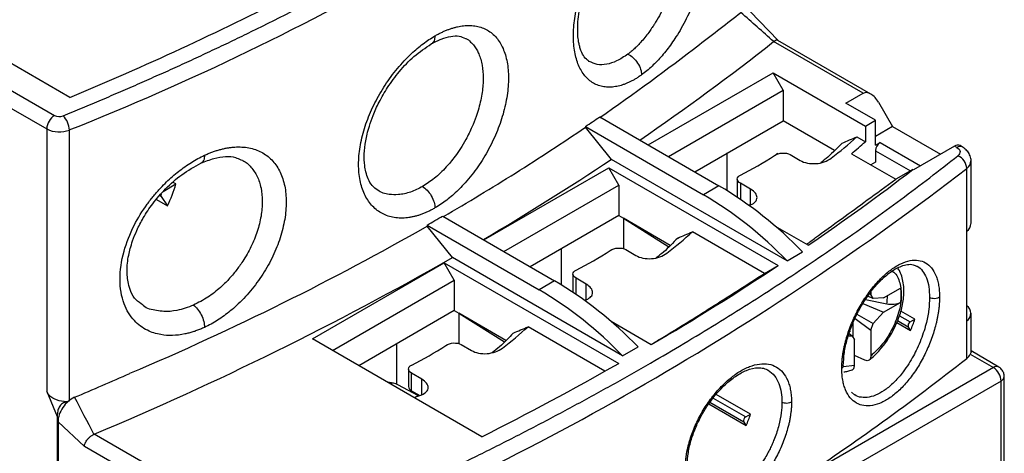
# Model space of a CAD drawing. Header units: inches. Extents: x 0.5 to 21.5, y 0.5 to 16.5.
# Tile 19 of 20: x 18.737 to 20.504, y 13.244 to 14.022. Entities that reach past the tile are written whole.
import ezdxf

# ---------------------------------------------------------------- set-up
doc = ezdxf.new("R2010")
doc.units = ezdxf.units.IN
doc.header["$LTSCALE"] = 2
doc.header["$MEASUREMENT"] = 0

msp = doc.modelspace()

# ---------------------------------------------------------------- linework, layer by layer
for p, q in [((18.8272, 13.8825), (18.2179, 14.2342)), ((18.1762, 14.2101), (18.7997, 13.8501)), ((18.1623, 14.186), (18.7858, 13.826)), ((20.0984, 13.9844), (20.0484, 14.0363)), ((20.2507, 13.8899), (20.0902, 13.9825)), ((20.2647, 13.8885), (20.098, 13.9847)), ((19.8652, 13.7975), (20.0893, 13.9268)), ((20.0893, 13.9268), (20.2549, 13.8312)), ((20.1074, 13.8955), (20.0893, 13.9268)), ((19.9014, 13.7766), (20.1074, 13.8955)), ((20.1074, 13.8955), (20.1074, 13.8408)), ((20.2201, 13.8722), (20.2507, 13.8899)), ((20.273, 13.8416), (20.2201, 13.8722)), ((20.2786, 13.8738), (20.3036, 13.8304)), ((19.7781, 13.8477), (19.9922, 13.7241)), ((19.9487, 13.7492), (20.1074, 13.8408)), ((20.1998, 13.7875), (20.1074, 13.8408)), ((20.2549, 13.8312), (20.273, 13.8416)), ((20.273, 13.7966), (20.273, 13.8416)), ((18.7858, 13.826), (18.7858, 13.3549)), ((18.8262, 13.8241), (18.8262, 13.3383)), ((19.7526, 13.8303), (19.7526, 13.829)), ((19.7526, 13.8303), (19.9644, 13.708)), ((19.799, 13.7714), (19.7526, 13.829)), ((20.2549, 13.8312), (20.2549, 13.8031)), ((20.3036, 13.8304), (20.273, 13.8127)), ((20.3036, 13.8304), (20.3899, 13.7806)), ((20.2397, 13.8118), (20.2549, 13.8031)), ((20.273, 13.7966), (20.2814, 13.8015)), ((20.2814, 13.8015), (20.3537, 13.7597)), ((20.273, 13.787), (20.273, 13.7661)), ((20.273, 13.787), (20.3358, 13.7507)), ((20.415, 13.795), (20.3412, 13.7524)), ((20.4191, 13.7927), (20.415, 13.795)), ((20.4289, 13.7937), (20.4248, 13.796)), ((19.134, 13.7708), (19.1369, 13.7697)), ((20.1143, 13.5893), (19.799, 13.7714)), ((20.0071, 13.7152), (20.0071, 13.783)), ((20.0976, 13.7822), (20.0948, 13.7805)), ((20.1199, 13.7799), (20.1381, 13.7694)), ((20.2299, 13.7815), (20.3093, 13.7357)), ((20.273, 13.7661), (20.2648, 13.7614)), ((20.4445, 13.6561), (20.4445, 13.7686)), ((19.5701, 13.6271), (19.7942, 13.7565)), ((19.7942, 13.7565), (20.0982, 13.581)), ((19.8123, 13.7251), (19.7942, 13.7565)), ((20.3401, 13.7531), (20.3093, 13.7357)), ((20.3412, 13.7524), (20.3401, 13.7531)), ((20.4369, 13.6427), (20.4369, 13.7552)), ((20.025, 13.7361), (20.025, 13.705)), ((18.9946, 13.714), (19.0176, 13.7273)), ((19.0176, 13.7273), (19.0125, 13.7302)), ((19.6063, 13.6062), (19.8123, 13.7251)), ((19.8123, 13.7251), (19.8123, 13.6705)), ((19.9922, 13.7241), (19.9644, 13.708)), ((20.049, 13.718), (20.0308, 13.7285)), ((20.0308, 13.7285), (20.0308, 13.6998)), ((20.049, 13.6905), (20.049, 13.718)), ((18.9827, 13.6997), (19.0025, 13.6883)), ((18.991, 13.7047), (18.9883, 13.7062)), ((18.991, 13.7047), (19.0025, 13.6883)), ((20.025, 13.705), (20.0252, 13.7036)), ((20.049, 13.6901), (20.0461, 13.689)), ((19.4963, 13.6697), (19.6972, 13.5537)), ((19.8123, 13.6705), (19.6536, 13.5789)), ((19.8123, 13.6705), (19.8206, 13.6657)), ((19.9047, 13.6171), (19.8206, 13.6657)), ((19.8206, 13.6657), (19.902, 13.6145)), ((19.8206, 13.6657), (19.8206, 13.6113)), ((19.4684, 13.6536), (19.4684, 13.6518)), ((19.4684, 13.6536), (19.6693, 13.5377)), ((19.5139, 13.5953), (19.4684, 13.6518)), ((20.1522, 13.6173), (20.0938, 13.651)), ((20.4369, 13.4819), (20.4369, 13.6427)), ((20.0738, 13.5669), (19.9446, 13.6415)), ((19.7093, 13.5465), (19.7093, 13.611)), ((19.8248, 13.6096), (19.843, 13.5991)), ((19.8192, 13.419), (19.5139, 13.5953)), ((20.1143, 13.5893), (20.1422, 13.6054)), ((19.2625, 13.4495), (19.4991, 13.5861)), ((19.4991, 13.5861), (19.8122, 13.4054)), ((19.5172, 13.5548), (19.4991, 13.5861)), ((20.0738, 13.5669), (20.0982, 13.581)), ((20.3467, 13.5801), (20.3477, 13.5798)), ((19.2986, 13.4286), (19.5172, 13.5548)), ((19.5172, 13.5548), (19.5172, 13.5001)), ((19.73, 13.5657), (19.73, 13.5347)), ((19.7539, 13.5476), (19.7357, 13.5582)), ((19.7357, 13.5294), (19.7357, 13.5582)), ((19.6972, 13.5537), (19.6693, 13.5377)), ((19.7539, 13.5201), (19.7539, 13.5476)), ((20.2874, 13.523), (20.3178, 13.5406)), ((19.73, 13.5347), (19.7301, 13.5332)), ((19.7539, 13.5198), (19.7501, 13.5183)), ((20.2934, 13.5117), (20.2549, 13.5197)), ((20.2687, 13.5218), (20.2589, 13.5259)), ((20.2646, 13.5291), (20.2622, 13.53)), ((20.2646, 13.533), (20.2646, 13.5291)), ((20.2687, 13.5218), (20.2646, 13.5291)), ((20.2874, 13.523), (20.2687, 13.5218)), ((20.2505, 13.5129), (20.2874, 13.4973)), ((20.2874, 13.4973), (20.3178, 13.5148)), ((19.5172, 13.5001), (19.346, 13.4013)), ((19.5172, 13.5001), (19.5255, 13.4953)), ((19.6097, 13.4467), (19.5255, 13.4953)), ((19.5255, 13.4953), (19.607, 13.444)), ((19.5255, 13.4953), (19.5255, 13.4409)), ((20.2363, 13.4859), (20.2646, 13.4649)), ((20.2398, 13.4936), (20.2687, 13.4769)), ((20.2687, 13.4769), (20.2874, 13.4973)), ((20.3161, 13.491), (20.3354, 13.4799)), ((20.3439, 13.4847), (20.3187, 13.4993)), ((20.3354, 13.4799), (20.3439, 13.4847)), ((20.4445, 13.4263), (20.4445, 13.4953)), ((19.7875, 13.3915), (19.6495, 13.4711)), ((19.8706, 13.4391), (19.7987, 13.4807)), ((20.2332, 13.4515), (20.2332, 13.4789)), ((20.2646, 13.4649), (20.2687, 13.4769)), ((20.3115, 13.4787), (20.336, 13.4645)), ((20.3318, 13.4705), (20.3127, 13.4816)), ((20.3318, 13.4705), (20.336, 13.4645)), ((20.4369, 13.4144), (20.4369, 13.4819)), ((19.5665, 13.274), (19.2625, 13.4495)), ((20.2244, 13.4548), (20.2311, 13.4552)), ((20.2259, 13.4592), (20.2311, 13.4552)), ((20.2274, 13.4619), (20.2274, 13.464)), ((20.2311, 13.4552), (20.2352, 13.4479)), ((20.2352, 13.4016), (20.2352, 13.4479)), ((20.2646, 13.4649), (20.2646, 13.4186)), ((19.4142, 13.3681), (19.4142, 13.4407)), ((19.5297, 13.4392), (19.5479, 13.4287)), ((19.8192, 13.419), (19.8471, 13.435)), ((20.2542, 13.4112), (20.2352, 13.4196)), ((20.4432, 13.4219), (20.4846, 13.398)), ((20.4944, 13.399), (20.4445, 13.4278)), ((19.4349, 13.3954), (19.4349, 13.3643)), ((20.4846, 13.398), (20.1302, 13.1934)), ((20.2352, 13.4016), (20.2155, 13.3992)), ((19.4588, 13.3773), (19.4406, 13.3878)), ((19.4406, 13.3563), (19.4406, 13.3878)), ((19.4588, 13.3498), (19.4588, 13.3773)), ((20.5043, 12.469), (20.5043, 13.382)), ((20.4985, 13.3739), (19.2792, 12.67)), ((19.4082, 13.3699), (19.3973, 13.3717)), ((19.453, 13.3474), (19.4161, 13.3672)), ((20.4985, 12.4609), (20.4985, 13.3739)), ((18.7858, 13.3549), (18.8045, 13.3104)), ((19.4406, 13.3563), (19.455, 13.348)), ((19.4548, 13.3481), (19.4482, 13.3455)), ((19.9816, 13.3434), (20.0403, 13.3095)), ((20.0488, 13.3144), (19.9872, 13.3499)), ((20.2357, 13.349), (20.2298, 13.3541)), ((18.8191, 13.336), (18.8169, 13.3373)), ((19.9739, 13.3329), (20.0409, 13.2942)), ((20.0367, 13.3002), (19.9757, 13.3354)), ((18.8045, 13.3104), (18.8045, 13.2944)), ((20.0403, 13.3095), (20.0488, 13.3144)), ((18.8045, 13.2944), (18.8045, 11.6421)), ((18.8059, 13.3009), (18.8059, 13.3)), ((18.8532, 13.2567), (18.8059, 13.3009)), ((18.8059, 13.3), (18.8059, 12.9046)), ((20.0367, 13.3002), (20.0409, 13.2942)), ((19.0314, 13.1859), (18.8709, 13.2786)), ((19.0314, 13.1538), (18.8532, 13.2567))]:
    msp.add_line(p, q)
at = {"flags": 128}
msp.add_lwpolyline([(20.4191, 13.7927), (20.4213, 13.7911), (20.423, 13.7894), (20.4242, 13.7875), (20.4248, 13.7855), (20.4247, 13.7835), (20.4241, 13.7815), (20.4228, 13.7797), (20.421, 13.7779)], dxfattribs=at)
for centre, radius, start, end in [((17.0596, 18.2817), 4.7949, 291.6193, 308.3754), ((16.6954, 19.0075), 5.5507, 292.5851, 297.0854), ((17.462, 17.2922), 4.1487, 306.9692, 308.2678), ((17.3835, 17.4103), 4.3675, 304.3881, 308.2959), ((18.816, 13.8247), 0.0303, 122.6055, 177.3945), ((18.8081, 13.8666), 0.0185, 242.9066, 291.5127), ((18.7903, 13.8231), 0.036, 1.4697, 46.9273), ((17.3825, 17.3408), 4.2357, 304.0255, 304.4437), ((18.8082, 13.8699), 0.0493, 242.9065, 291.5128), ((19.7127, 14.3995), 0.7894, 307.5493, 311.8846), ((19.714, 14.4069), 0.8107, 309.5196, 311.8549), ((20.2911, 13.7862), 0.0182, 122.6055, 177.3945), ((20.4208, 13.787), 0.0099, 65.6929, 125.6176), ((20.4248, 13.7852), 0.00944, 64.035, 127.2543), ((17.0516, 17.9014), 4.9603, 300.5028, 303.633), ((19.7652, 14.2739), 0.5935, 296.5816, 303.4131), ((20.4101, 13.7534), 0.0268, 3.7535, 66.0531), ((20.4272, 13.7695), 0.0173, 304.0673, 356.7837), ((17.2463, 17.8963), 5.2277, 292.3815, 307.6131), ((17.716, 17.1847), 4.3199, 304.3298, 307.4049), ((18.7742, 13.7993), 0.2538, 334.0713, 343.5173), ((19.631, 13.1138), 0.7091, 43.8824, 59.3788), ((18.9956, 13.707), 0.00523, 156.7021, 206.9236), ((19.6032, 13.0978), 0.7091, 43.8824, 59.3788), ((17.0766, 17.8289), 4.8118, 299.8059, 300.1887), ((20.4272, 13.657), 0.0173, 304.0554, 356.9649), ((19.4176, 14.2292), 0.7894, 307.5493, 311.8846), ((19.4702, 14.1036), 0.5935, 296.5816, 303.4131), ((16.5899, 18.7221), 5.902, 292.73513, 299.69749), ((17.4157, 17.6319), 4.8586, 300.3494, 303.5121), ((19.3081, 12.9274), 0.7091, 43.8824, 59.3788), ((19.3359, 12.9435), 0.7091, 43.8824, 59.3788), ((20.2136, 13.5251), 0.0809, 350.4928, 1.4702), ((20.4283, 13.4953), 0.016, 302.8066, 57.1934), ((20.1475, 13.5493), 0.2066, 335.7881, 341.8005), ((19.1225, 14.0588), 0.7894, 307.5493, 311.8846), ((20.3392, 13.473), 0.00778, 118.8102, 198.7784), ((19.1751, 13.9332), 0.5935, 296.5816, 303.4131), ((17.7264, 16.8535), 4.3788, 303.2947, 308.243), ((20.4242, 13.4313), 0.0212, 306.9876, 333.6785), ((17.1208, 18.1428), 5.4485, 296.6714, 299.6014), ((20.4903, 13.39), 0.0099, 65.6912, 125.6182), ((20.4696, 13.3739), 0.0284, 28.855, 58.0468), ((16.3679, 19.1874), 6.3425, 292.89729, 293.8758), ((20.4701, 13.3729), 0.0284, 1.9565, 31.1437), ((20.4944, 13.3829), 0.00991, 294.3853, 354.1827), ((19.4035, 13.343), 0.0273, 62.5249, 97.1681), ((19.4447, 13.3653), 0.0099, 185.6948, 245.6253), ((19.2986, 13.7631), 0.4437, 289.2429, 291.1727), ((20.0441, 13.3027), 0.00778, 118.8102, 198.7784), ((19.8525, 13.3789), 0.2066, 335.7881, 341.8005)]:
    msp.add_arc(centre, radius, start, end)
for centre, major_axis, ratio, start_param, end_param in [((20.2647, 13.8657), (-0.0139, 0.0241), 0.577335, 4.712348, 6.283145), ((18.808, 13.3677), (0.0265, -0.0243), 0.697875, 5.566785, 5.897407), ((15.8736, 18.1133), (4.302, -3.9345), 0.697875, 5.895686, 5.897407)]:
    msp.add_ellipse(centre, major_axis=major_axis, ratio=ratio, start_param=start_param, end_param=end_param)
for points, knots in [([(18.8149, 13.8494), (18.8265, 13.8542), (18.8497, 13.8637), (18.8842, 13.8783), (18.9186, 13.893), (18.9527, 13.9078), (18.9866, 13.9229), (19.0202, 13.938), (19.0537, 13.9534), (19.0869, 13.9689), (19.12, 13.9846), (19.1966, 14.0216), (19.3147, 14.0816), (19.4695, 14.1674), (19.618, 14.2568), (19.7314, 14.3311), (19.8134, 14.3882), (19.8669, 14.4267), (19.9192, 14.4657), (19.9705, 14.5052), (20.0037, 14.5319), (20.0203, 14.5453)], [0, 0, 0, 0, 0.024966, 0.049925, 0.074879, 0.09983, 0.124779, 0.149729, 0.174681, 0.199636, 0.224597, 0.249565, 0.374777, 0.500001, 0.625213, 0.750437, 0.800362, 0.850266, 0.900165, 0.950071, 1, 1, 1, 1]), ([(19.8532, 14.2315), (19.8551, 14.2328), (19.8589, 14.2355), (19.8645, 14.239), (19.8701, 14.2422), (19.8757, 14.2451), (19.8853, 14.2494), (19.8988, 14.2536), (19.9131, 14.2547), (19.9245, 14.2531), (19.9375, 14.2485), (19.9529, 14.2362), (19.9668, 14.2085), (19.9722, 14.1666), (19.9669, 14.1162), (19.9531, 14.067), (19.9377, 14.0309), (19.9247, 14.0067), (19.9133, 13.9878), (19.8989, 13.9674), (19.8842, 13.9504), (19.872, 13.9383), (19.8627, 13.93), (19.8563, 13.9253), (19.8532, 13.9229)], [0, 0, 0, 0, 0.01523, 0.03041, 0.045574, 0.060755, 0.075988, 0.125681, 0.175311, 0.207079, 0.23882, 0.31397, 0.401502, 0.499176, 0.597043, 0.684885, 0.760357, 0.792228, 0.824139, 0.873956, 0.92385, 0.949259, 0.97459, 1, 1, 1, 1]), ([(19.8532, 13.9229), (19.8514, 13.9216), (19.8479, 13.9192), (19.8426, 13.9158), (19.8373, 13.9128), (19.8321, 13.9101), (19.8269, 13.9078), (19.8217, 13.9058), (19.8166, 13.9041), (19.8115, 13.9028), (19.8044, 13.9013), (19.7956, 13.9005), (19.7853, 13.9013), (19.7756, 13.9038), (19.7637, 13.9093), (19.751, 13.9202), (19.7395, 13.9392), (19.7325, 13.9635), (19.7301, 13.992), (19.7325, 14.0238), (19.7395, 14.0574), (19.751, 14.0918), (19.7637, 14.1201), (19.7756, 14.1418), (19.7853, 14.1575), (19.7956, 14.1725), (19.8057, 14.1857), (19.8155, 14.1972), (19.8248, 14.2071), (19.8341, 14.2161), (19.8436, 14.2244), (19.85, 14.2291), (19.8532, 14.2315)], [0, 0, 0, 0, 0.014266, 0.028438, 0.042541, 0.056602, 0.07065, 0.084711, 0.098814, 0.112984, 0.127249, 0.158704, 0.190167, 0.221385, 0.252597, 0.31462, 0.376465, 0.438241, 0.500026, 0.561811, 0.623587, 0.685433, 0.747454, 0.778659, 0.809882, 0.841336, 0.872795, 0.898392, 0.923752, 0.949034, 0.974397, 1, 1, 1, 1]), ([(19.8958, 14.2316), (19.8968, 14.231), (19.899, 14.2297), (19.902, 14.2272), (19.9048, 14.2245), (19.9092, 14.2193), (19.9145, 14.2106), (19.9193, 14.1967), (19.9222, 14.1808), (19.9231, 14.1633), (19.9222, 14.1443), (19.9195, 14.1237), (19.9146, 14.1018), (19.9091, 14.0836), (19.9041, 14.0696), (19.9001, 14.0596), (19.8923, 14.0416), (19.8838, 14.0257), (19.8751, 14.012), (19.871, 14.0058), (19.8657, 13.9983), (19.859, 13.9896), (19.8519, 13.9814), (19.845, 13.9742), (19.8391, 13.9686), (19.8337, 13.9639), (19.8302, 13.9612), (19.8286, 13.96)], [0, 0, 0, 0, 0.020932, 0.042735, 0.063651, 0.08368, 0.148231, 0.211043, 0.272148, 0.331581, 0.391255, 0.452461, 0.515371, 0.580019, 0.607312, 0.635861, 0.665993, 0.765694, 0.781302, 0.802208, 0.828724, 0.860849, 0.898582, 0.927999, 0.954666, 0.978667, 1, 1, 1, 1]), ([(19.7583, 13.9481), (19.7555, 13.95), (19.7501, 13.9539), (19.7453, 13.9637), (19.7423, 13.9729), (19.7406, 13.9804), (19.7385, 13.9939), (19.7381, 14.0182), (19.7442, 14.0551), (19.7548, 14.0878), (19.766, 14.1135), (19.7765, 14.134), (19.7899, 14.1561), (19.8068, 14.1791), (19.827, 14.2017), (19.8413, 14.2128), (19.8489, 14.2186)], [0, 0, 0, 0, 0.083949, 0.164354, 0.202588, 0.231245, 0.2609, 0.361021, 0.46997, 0.574395, 0.624858, 0.680695, 0.746325, 0.82158, 0.906227, 1, 1, 1, 1]), ([(19.4824, 13.9928), (19.4844, 13.9939), (19.4883, 13.9961), (19.4942, 13.9991), (19.5001, 14.0018), (19.5059, 14.0041), (19.5116, 14.0061), (19.5173, 14.0078), (19.5229, 14.0092), (19.5284, 14.0103), (19.5361, 14.0113), (19.5458, 14.0117), (19.5569, 14.0105), (19.5672, 14.0077), (19.5798, 14.0018), (19.5934, 13.9905), (19.6053, 13.9711), (19.6127, 13.9467), (19.6152, 13.918), (19.6127, 13.8863), (19.6053, 13.8528), (19.5934, 13.8186), (19.5798, 13.7908), (19.5672, 13.7695), (19.5569, 13.7542), (19.5458, 13.7397), (19.5347, 13.727), (19.5241, 13.716), (19.5139, 13.7067), (19.5036, 13.6982), (19.4931, 13.6906), (19.486, 13.6863), (19.4824, 13.6842)], [0, 0, 0, 0, 0.01418, 0.028269, 0.042293, 0.05628, 0.070256, 0.08425, 0.098287, 0.112397, 0.126604, 0.158011, 0.189443, 0.220676, 0.251918, 0.314066, 0.376082, 0.438048, 0.500026, 0.562003, 0.62397, 0.685987, 0.748134, 0.779367, 0.810605, 0.842028, 0.87344, 0.89893, 0.924174, 0.949327, 0.97455, 1, 1, 1, 1]), ([(19.4824, 13.6842), (19.4804, 13.683), (19.4764, 13.6808), (19.4705, 13.6779), (19.4646, 13.6752), (19.4587, 13.6729), (19.4529, 13.6709), (19.4472, 13.6693), (19.4414, 13.668), (19.4357, 13.667), (19.4278, 13.666), (19.4179, 13.6658), (19.4063, 13.6673), (19.3955, 13.6704), (19.3822, 13.6767), (19.3679, 13.6885), (19.3551, 13.7083), (19.3472, 13.7331), (19.3445, 13.7618), (19.3472, 13.7934), (19.3551, 13.8267), (19.3679, 13.8603), (19.3822, 13.8877), (19.3955, 13.9086), (19.4063, 13.9236), (19.4179, 13.9379), (19.4293, 13.9504), (19.4402, 13.9612), (19.4506, 13.9704), (19.4611, 13.9788), (19.4717, 13.9863), (19.4788, 13.9906), (19.4824, 13.9928)], [0, 0, 0, 0, 0.01418, 0.028269, 0.042293, 0.05628, 0.070256, 0.08425, 0.098287, 0.112397, 0.126604, 0.158011, 0.189443, 0.220676, 0.251918, 0.314066, 0.376082, 0.438048, 0.500026, 0.562003, 0.62397, 0.685987, 0.748134, 0.779367, 0.810605, 0.842028, 0.87344, 0.89893, 0.924174, 0.949327, 0.97455, 1, 1, 1, 1]), ([(19.3799, 13.7161), (19.3763, 13.7186), (19.3693, 13.7235), (19.3627, 13.7352), (19.3585, 13.7476), (19.3558, 13.7622), (19.355, 13.7808), (19.3571, 13.8002), (19.3607, 13.8172), (19.3649, 13.8326), (19.3717, 13.8518), (19.3823, 13.8753), (19.3979, 13.9021), (19.4189, 13.9304), (19.4456, 13.9583), (19.4654, 13.9714), (19.4759, 13.9784)], [0, 0, 0, 0, 0.08147, 0.159044, 0.222181, 0.270422, 0.343193, 0.415335, 0.451425, 0.49327, 0.547395, 0.613789, 0.692388, 0.78308, 0.885682, 1, 1, 1, 1]), ([(19.5376, 13.9884), (19.5377, 13.9883), (19.5412, 13.9871), (19.5462, 13.9822), (19.5528, 13.9754), (19.5575, 13.9682), (19.5629, 13.9573), (19.5677, 13.9411), (19.5693, 13.9214), (19.5687, 13.9047), (19.5672, 13.8915), (19.5647, 13.8775), (19.5611, 13.863), (19.556, 13.8468), (19.5486, 13.8279), (19.5391, 13.8086), (19.5287, 13.7912), (19.5192, 13.7776), (19.5107, 13.7667), (19.4985, 13.7528), (19.4819, 13.7368), (19.4673, 13.7273), (19.4601, 13.7227)], [0, 0, 0, 0, 0.001814, 0.052949, 0.09764, 0.135884, 0.167679, 0.25271, 0.333315, 0.373105, 0.414007, 0.456023, 0.499152, 0.542964, 0.598237, 0.664963, 0.716891, 0.762002, 0.800291, 0.831758, 0.918206, 1, 1, 1, 1]), ([(19.4824, 13.9928), (19.4821, 13.9897), (19.4817, 13.985), (19.4788, 13.9807), (19.4771, 13.9788), (19.4759, 13.9784), (19.4758, 13.9783)], [0, 0, 0, 0, 0.474829, 0.73114, 0.99346, 1, 1, 1, 1]), ([(19.4759, 13.9784), (19.482, 13.9816), (19.4948, 13.9882), (19.5115, 13.9926), (19.5261, 13.9934), (19.5334, 13.9901), (19.537, 13.9884)], [0, 0, 0, 0, 0.2314072, 0.4804066, 0.746545, 1, 1, 1, 1]), ([(20.098, 13.9846), (20.0974, 13.9849), (20.0965, 13.9852), (20.0941, 13.9849), (20.092, 13.9836), (20.0904, 13.9827)], [0, 0, 0, 0, 0.305486, 0.496876, 1, 1, 1, 1]), ([(19.759, 13.947), (19.7588, 13.9471), (19.7584, 13.9472), (19.7582, 13.9475), (19.758, 13.9477)], [0, 0, 0, 0, 0.34245, 1, 1, 1, 1]), ([(19.8286, 13.96), (19.8219, 13.9555), (19.809, 13.9469), (19.7903, 13.9412), (19.7733, 13.9405), (19.7637, 13.9449), (19.759, 13.947)], [0, 0, 0, 0, 0.2655435, 0.5071918, 0.7592943, 1, 1, 1, 1]), ([(19.8286, 13.96), (19.8316, 13.9586), (19.8348, 13.9565), (19.8409, 13.9511), (19.8438, 13.9477), (19.8486, 13.9404), (19.8504, 13.9366), (19.8527, 13.9292), (19.8532, 13.9258), (19.8532, 13.9229)], [0, 0, 0, 0, 0.25, 0.25, 0.5, 0.5, 0.75, 0.75, 1, 1, 1, 1]), ([(19.4978, 13.6688), (19.5413, 13.6946), (19.6288, 13.7465), (19.7111, 13.8014), (19.7526, 13.829)], [0, 0, 0, 0, 0.496636, 1, 1, 1, 1]), ([(19.0688, 13.7787), (19.0711, 13.7797), (19.0755, 13.7817), (19.082, 13.7843), (19.0885, 13.7866), (19.095, 13.7886), (19.1013, 13.7902), (19.1077, 13.7916), (19.1139, 13.7926), (19.1201, 13.7933), (19.1286, 13.7939), (19.1393, 13.7936), (19.1517, 13.7917), (19.1632, 13.7882), (19.1772, 13.7814), (19.1922, 13.7692), (19.2055, 13.7491), (19.2136, 13.7242), (19.2164, 13.6955), (19.2136, 13.664), (19.2055, 13.6309), (19.1922, 13.5976), (19.1772, 13.5706), (19.1631, 13.5502), (19.1517, 13.5355), (19.1393, 13.5217), (19.1271, 13.5097), (19.1152, 13.4994), (19.1039, 13.4907), (19.0924, 13.4829), (19.0807, 13.4759), (19.0728, 13.472), (19.0688, 13.4701)], [0, 0, 0, 0, 0.014266, 0.028438, 0.042541, 0.056602, 0.07065, 0.084711, 0.098814, 0.112984, 0.127249, 0.158704, 0.190167, 0.221385, 0.252597, 0.31462, 0.376465, 0.438241, 0.500026, 0.561811, 0.623587, 0.685433, 0.747454, 0.778659, 0.809882, 0.841336, 0.872795, 0.898392, 0.923752, 0.949034, 0.974397, 1, 1, 1, 1]), ([(20.2132, 13.8005), (20.205, 13.7921), (20.1933, 13.7799), (20.1791, 13.7686), (20.1747, 13.7651)], [0, 0, 0, 0, 0.692931, 1, 1, 1, 1]), ([(20.4445, 13.7685), (20.4445, 13.7685), (20.445, 13.7716), (20.4432, 13.7778), (20.439, 13.7856), (20.4338, 13.7906), (20.4301, 13.7929), (20.4289, 13.7937)], [0, 0, 0, 0, 0.001825, 0.304003, 0.583376, 0.861686, 1, 1, 1, 1]), ([(19.0688, 13.4701), (19.0665, 13.469), (19.0618, 13.4669), (19.0547, 13.4642), (19.0477, 13.4618), (19.0406, 13.4598), (19.0284, 13.457), (19.0113, 13.4549), (18.9928, 13.4562), (18.9779, 13.4599), (18.961, 13.4667), (18.9405, 13.4819), (18.922, 13.5123), (18.9147, 13.5553), (18.9218, 13.6046), (18.9402, 13.6512), (18.9607, 13.6843), (18.9776, 13.7063), (18.9925, 13.7232), (19.0111, 13.7411), (19.0298, 13.7559), (19.0452, 13.7661), (19.057, 13.773), (19.0649, 13.7768), (19.0688, 13.7787)], [0, 0, 0, 0, 0.01523, 0.03041, 0.045574, 0.060755, 0.075988, 0.125681, 0.175311, 0.207079, 0.23882, 0.31397, 0.401502, 0.499176, 0.597043, 0.684885, 0.760357, 0.792228, 0.824139, 0.873956, 0.92385, 0.949259, 0.97459, 1, 1, 1, 1]), ([(19.1369, 13.7697), (19.137, 13.7696), (19.1433, 13.7671), (19.1527, 13.7577), (19.1641, 13.7414), (19.171, 13.7204), (19.1734, 13.6963), (19.171, 13.6698), (19.1641, 13.6422), (19.1529, 13.6147), (19.1395, 13.5911), (19.1257, 13.5717), (19.1123, 13.5559), (19.0956, 13.5396), (19.0745, 13.5229), (19.0578, 13.5144), (19.0491, 13.51)], [0, 0, 0, 0, 0.002177, 0.083956, 0.166301, 0.249239, 0.332793, 0.416346, 0.499284, 0.581631, 0.663412, 0.718367, 0.77405, 0.830468, 0.911241, 1, 1, 1, 1]), ([(19.0688, 13.7787), (19.0686, 13.7757), (19.0682, 13.771), (19.0657, 13.7668), (19.0639, 13.7649), (19.0625, 13.7645), (19.0623, 13.7644)], [0, 0, 0, 0, 0.44904, 0.690768, 0.937625, 1, 1, 1, 1]), ([(19.0624, 13.7643), (19.0703, 13.7676), (19.086, 13.7741), (19.1068, 13.7771), (19.123, 13.7763), (19.131, 13.7721), (19.1339, 13.7705)], [0, 0, 0, 0, 0.283892, 0.56182, 0.835597, 1, 1, 1, 1]), ([(19.2252, 13.0876), (19.2379, 13.093), (19.2633, 13.1038), (19.3011, 13.1202), (19.3386, 13.1367), (19.3758, 13.1534), (19.4127, 13.1703), (19.4495, 13.1874), (19.4859, 13.2046), (19.5221, 13.2221), (19.558, 13.2397), (19.5936, 13.2574), (19.629, 13.2754), (19.6642, 13.2935), (19.699, 13.3119), (19.7336, 13.3304), (19.768, 13.349), (19.802, 13.3679), (19.8358, 13.3869), (19.8783, 13.4112), (19.9291, 13.441), (19.9878, 13.4765), (20.0455, 13.5124), (20.1021, 13.5489), (20.1578, 13.5858), (20.2125, 13.6232), (20.2662, 13.6612), (20.3188, 13.6996), (20.3706, 13.7385), (20.4042, 13.7648), (20.421, 13.7779)], [0, 0, 0, 0, 0.0278235, 0.0556308, 0.0834238, 0.1112047, 0.1389754, 0.166738, 0.1944946, 0.2222471, 0.2499977, 0.2777483, 0.3055011, 0.333258, 0.3610212, 0.3887926, 0.4165744, 0.4443684, 0.4721768, 0.5000017, 0.5500719, 0.6000947, 0.650082, 0.7000457, 0.7499977, 0.7999499, 0.8499144, 0.8999029, 0.9499275, 1, 1, 1, 1]), ([(20.0921, 13.7786), (20.0957, 13.781), (20.1008, 13.7825), (20.1111, 13.7831), (20.1162, 13.7821), (20.1199, 13.7799)], [0, 0, 0, 0, 0.5, 0.5, 1, 1, 1, 1]), ([(20.1381, 13.7694), (20.1418, 13.7673), (20.1461, 13.7657), (20.1557, 13.7638), (20.1609, 13.7635), (20.1712, 13.7642), (20.1763, 13.7652), (20.1858, 13.7686), (20.1901, 13.7709), (20.1938, 13.7737)], [0, 0, 0, 0, 0.25, 0.25, 0.5, 0.5, 0.75, 0.75, 1, 1, 1, 1]), ([(18.9585, 13.51), (18.954, 13.5129), (18.9448, 13.5188), (18.9368, 13.5327), (18.9322, 13.547), (18.9302, 13.5599), (18.9296, 13.5723), (18.9304, 13.5853), (18.9324, 13.5985), (18.9355, 13.6119), (18.9401, 13.6268), (18.9476, 13.6454), (18.9593, 13.6679), (18.9763, 13.6934), (18.9995, 13.7202), (19.0289, 13.7462), (19.0508, 13.7581), (19.0624, 13.7643)], [0, 0, 0, 0, 0.08186, 0.169669, 0.237357, 0.284438, 0.326116, 0.368989, 0.414165, 0.449574, 0.491387, 0.54552, 0.611999, 0.690796, 0.781833, 0.884972, 1, 1, 1, 1]), ([(20.0308, 13.7285), (20.0271, 13.7306), (20.025, 13.7334), (20.025, 13.7388), (20.0271, 13.7414), (20.0308, 13.7432)], [0, 0, 0, 0, 0.5, 0.5, 1, 1, 1, 1]), ([(20.1492, 13.619), (20.1546, 13.6229), (20.1725, 13.636), (20.2094, 13.6629), (20.2577, 13.6982), (20.2919, 13.7231), (20.3093, 13.7357)], [0, 0, 0, 0, 0.136211, 0.458873, 0.72639, 1, 1, 1, 1]), ([(19.4601, 13.7227), (19.4566, 13.7208), (19.4494, 13.7169), (19.4385, 13.7126), (19.4275, 13.7095), (19.4145, 13.7075), (19.3979, 13.7083), (19.3855, 13.7116), (19.3798, 13.7159), (19.3797, 13.7159)], [0, 0, 0, 0, 0.120371, 0.244227, 0.371572, 0.502405, 0.710252, 0.999218, 1, 1, 1, 1]), ([(19.4601, 13.7227), (19.4628, 13.7212), (19.4656, 13.719), (19.4711, 13.7133), (19.4737, 13.7098), (19.4781, 13.7023), (19.4798, 13.6982), (19.4819, 13.6907), (19.4824, 13.6872), (19.4824, 13.6842)], [0, 0, 0, 0, 0.25, 0.25, 0.5, 0.5, 0.75, 0.75, 1, 1, 1, 1]), ([(20.049, 13.6901), (20.0526, 13.6915), (20.0555, 13.6934), (20.0595, 13.6978), (20.0605, 13.7003), (20.0606, 13.7081), (20.0564, 13.7137), (20.049, 13.718)], [0, 0, 0, 0, 0.25, 0.25, 0.5, 0.5, 1, 1, 1, 1]), ([(19.9181, 13.6302), (19.9099, 13.6217), (19.8982, 13.6095), (19.884, 13.5982), (19.8796, 13.5947)], [0, 0, 0, 0, 0.692931, 1, 1, 1, 1]), ([(19.797, 13.6082), (19.8006, 13.6106), (19.8057, 13.6122), (19.816, 13.6127), (19.8211, 13.6117), (19.8248, 13.6096)], [0, 0, 0, 0, 0.5, 0.5, 1, 1, 1, 1]), ([(19.843, 13.5991), (19.8467, 13.5969), (19.851, 13.5954), (19.8606, 13.5934), (19.8658, 13.5931), (19.8761, 13.5938), (19.8812, 13.5949), (19.8907, 13.5982), (19.895, 13.6005), (19.8987, 13.6033)], [0, 0, 0, 0, 0.25, 0.25, 0.5, 0.5, 0.75, 0.75, 1, 1, 1, 1]), ([(20.2126, 13.3968), (20.2126, 13.3987), (20.2126, 13.4025), (20.213, 13.4084), (20.2135, 13.4143), (20.2143, 13.4203), (20.2152, 13.4264), (20.2164, 13.4327), (20.2178, 13.439), (20.221, 13.4516), (20.2273, 13.4709), (20.2385, 13.4961), (20.2521, 13.5199), (20.2676, 13.5414), (20.2843, 13.56), (20.3016, 13.5747), (20.3189, 13.5851), (20.3353, 13.5906), (20.3504, 13.5912), (20.3634, 13.5866), (20.3742, 13.5774), (20.3807, 13.5658), (20.3845, 13.5547), (20.3865, 13.5454), (20.3878, 13.5353), (20.3879, 13.5279), (20.388, 13.5242)], [0, 0, 0, 0, 0.015731, 0.031354, 0.046906, 0.062428, 0.077957, 0.093532, 0.109192, 0.124974, 0.187063, 0.249348, 0.311638, 0.374061, 0.436884, 0.499799, 0.562819, 0.625824, 0.688498, 0.751041, 0.813403, 0.875527, 0.906851, 0.937833, 0.968779, 1, 1, 1, 1]), ([(19.7357, 13.5582), (19.732, 13.5603), (19.7299, 13.563), (19.73, 13.5684), (19.732, 13.571), (19.7357, 13.5729)], [0, 0, 0, 0, 0.5, 0.5, 1, 1, 1, 1]), ([(20.2153, 13.4012), (20.2157, 13.409), (20.2164, 13.4241), (20.2218, 13.4483), (20.2294, 13.4711), (20.2385, 13.4917), (20.2483, 13.5098), (20.2609, 13.5295), (20.2761, 13.5484), (20.2903, 13.5618), (20.3005, 13.5696), (20.3085, 13.5749), (20.3179, 13.5796), (20.3282, 13.5829), (20.3383, 13.5838), (20.3439, 13.5812), (20.3466, 13.5799)], [0, 0, 0, 0, 0.090929, 0.175848, 0.254675, 0.327306, 0.393657, 0.453938, 0.559034, 0.644108, 0.679879, 0.723669, 0.779805, 0.848006, 0.928103, 1, 1, 1, 1]), ([(20.3016, 13.4587), (20.3047, 13.4645), (20.3091, 13.4726), (20.3142, 13.4851), (20.3179, 13.4957), (20.3212, 13.5083), (20.3234, 13.5212), (20.3243, 13.5342), (20.3237, 13.5469), (20.3213, 13.559), (20.3178, 13.5692), (20.3143, 13.5747), (20.3129, 13.5769)], [0, 0, 0, 0, 0.1402417, 0.197255, 0.2911295, 0.3874053, 0.4896117, 0.5951634, 0.7032682, 0.8133244, 0.924836, 1, 1, 1, 1]), ([(20.3477, 13.5798), (20.3477, 13.5798), (20.3518, 13.5784), (20.3577, 13.5717), (20.3649, 13.5594), (20.3694, 13.5433), (20.3699, 13.5301), (20.3702, 13.5235)], [0, 0, 0, 0, 0.001794, 0.260153, 0.500779, 0.752983, 1, 1, 1, 1]), ([(19.8702, 13.4394), (19.8761, 13.4429), (19.8962, 13.4549), (19.931, 13.4764), (19.9703, 13.501), (20.0029, 13.5216), (20.0374, 13.5435), (20.0617, 13.5591), (20.0738, 13.5669)], [0, 0, 0, 0, 0.117931, 0.3972886, 0.5452877, 0.6932873, 0.8466387, 1, 1, 1, 1]), ([(20.3025, 13.5708), (20.303, 13.5706), (20.3097, 13.5679), (20.3164, 13.5535), (20.3208, 13.5296), (20.3168, 13.5001), (20.3051, 13.4691), (20.287, 13.4397), (20.2719, 13.4255), (20.2646, 13.4186)], [0, 0, 0, 0, 0.013676, 0.182888, 0.34245, 0.502013, 0.671225, 0.840438, 1, 1, 1, 1]), ([(19.7539, 13.5198), (19.7576, 13.5212), (19.7604, 13.523), (19.7644, 13.5274), (19.7654, 13.5299), (19.7655, 13.5378), (19.7613, 13.5434), (19.7539, 13.5476)], [0, 0, 0, 0, 0.25, 0.25, 0.5, 0.5, 1, 1, 1, 1]), ([(20.3178, 13.5406), (20.318, 13.539), (20.3184, 13.5358), (20.3187, 13.5308), (20.3187, 13.5257), (20.3184, 13.5203), (20.318, 13.5167), (20.3178, 13.5148)], [0, 0, 0, 0, 0.200857, 0.400429, 0.599571, 0.799143, 1, 1, 1, 1]), ([(20.388, 13.5242), (20.388, 13.5224), (20.3879, 13.5186), (20.3876, 13.5127), (20.3871, 13.5068), (20.3864, 13.5008), (20.3855, 13.4947), (20.3844, 13.4884), (20.3831, 13.4821), (20.3801, 13.4694), (20.3741, 13.4499), (20.3634, 13.4245), (20.3504, 13.4003), (20.3353, 13.3785), (20.3189, 13.3597), (20.3016, 13.345), (20.2843, 13.3346), (20.2676, 13.3293), (20.2521, 13.3289), (20.2385, 13.3336), (20.2273, 13.3431), (20.2203, 13.3549), (20.2163, 13.3662), (20.2142, 13.3756), (20.2128, 13.3857), (20.2127, 13.3931), (20.2126, 13.3968)], [0, 0, 0, 0, 0.015667, 0.031228, 0.046722, 0.062187, 0.077661, 0.093184, 0.108794, 0.124529, 0.186644, 0.249023, 0.311558, 0.374241, 0.437238, 0.500266, 0.563172, 0.626005, 0.688418, 0.750716, 0.812985, 0.875083, 0.906505, 0.937592, 0.968654, 1, 1, 1, 1]), ([(20.3702, 13.5235), (20.3699, 13.5165), (20.3694, 13.5024), (20.3654, 13.4819), (20.3603, 13.4638), (20.3547, 13.448), (20.3483, 13.4329), (20.3409, 13.4183), (20.3325, 13.4041), (20.3215, 13.3883), (20.3079, 13.3725), (20.2924, 13.3589), (20.2769, 13.3494), (20.2616, 13.3442), (20.2478, 13.3443), (20.239, 13.3461), (20.2357, 13.349), (20.2357, 13.349)], [0, 0, 0, 0, 0.082085, 0.165899, 0.218592, 0.273911, 0.331868, 0.38104, 0.436671, 0.49876, 0.582631, 0.666518, 0.749451, 0.833459, 0.918119, 0.999872, 1, 1, 1, 1]), ([(20.388, 13.5242), (20.3871, 13.5236), (20.3859, 13.5229), (20.3829, 13.5219), (20.3812, 13.5216), (20.3776, 13.5215), (20.3758, 13.5217), (20.3726, 13.5224), (20.3713, 13.5229), (20.3702, 13.5235)], [0, 0, 0, 0, 0.25, 0.25, 0.5, 0.5, 0.75, 0.75, 1, 1, 1, 1]), ([(19.0491, 13.51), (19.0392, 13.5063), (19.0209, 13.4995), (18.9988, 13.498), (18.9784, 13.5005), (18.9652, 13.5038), (18.9584, 13.5093), (18.9581, 13.5096)], [0, 0, 0, 0, 0.2982105, 0.5452893, 0.6890514, 0.9830071, 1, 1, 1, 1]), ([(19.0491, 13.51), (19.0515, 13.5083), (19.054, 13.506), (19.0588, 13.5), (19.0611, 13.4963), (19.065, 13.4885), (19.0665, 13.4844), (19.0684, 13.4767), (19.0688, 13.4731), (19.0688, 13.4701)], [0, 0, 0, 0, 0.25, 0.25, 0.5, 0.5, 0.75, 0.75, 1, 1, 1, 1]), ([(20.3178, 13.5148), (20.3146, 13.513), (20.3107, 13.5118), (20.3022, 13.5107), (20.2976, 13.5108), (20.2934, 13.5117)], [0, 0, 0, 0, 0.5, 0.5, 1, 1, 1, 1]), ([(19.623, 13.4598), (19.6152, 13.4516), (19.6038, 13.4395), (19.5897, 13.4282), (19.5853, 13.4247)], [0, 0, 0, 0, 0.684009, 1, 1, 1, 1]), ([(20.2619, 13.4116), (20.2652, 13.4144), (20.2719, 13.42), (20.2805, 13.4292), (20.2882, 13.4386), (20.2952, 13.4481), (20.2994, 13.4552), (20.3016, 13.4587)], [0, 0, 0, 0, 0.222929, 0.443877, 0.613317, 0.805745, 1, 1, 1, 1]), ([(19.5019, 13.4379), (19.5055, 13.4403), (19.5106, 13.4418), (19.5209, 13.4424), (19.526, 13.4414), (19.5297, 13.4392)], [0, 0, 0, 0, 0.5, 0.5, 1, 1, 1, 1]), ([(19.5479, 13.4287), (19.5516, 13.4266), (19.5559, 13.425), (19.5655, 13.4231), (19.5707, 13.4227), (19.581, 13.4235), (19.5861, 13.4245), (19.5956, 13.4279), (19.5999, 13.4302), (19.6036, 13.433)], [0, 0, 0, 0, 0.25, 0.25, 0.5, 0.5, 0.75, 0.75, 1, 1, 1, 1]), ([(20.2646, 13.4186), (20.2646, 13.4153), (20.2636, 13.4127), (20.2598, 13.41), (20.2571, 13.4099), (20.2542, 13.4112)], [0, 0, 0, 0, 0.5, 0.5, 1, 1, 1, 1]), ([(20.4445, 13.4263), (20.4445, 13.4263), (20.4449, 13.4256), (20.444, 13.4238), (20.4432, 13.4219)], [0, 0, 0, 0, 0.037203, 1, 1, 1, 1]), ([(19.4406, 13.3878), (19.4369, 13.3899), (19.4349, 13.3927), (19.4349, 13.3981), (19.437, 13.4007), (19.4406, 13.4025)], [0, 0, 0, 0, 0.5, 0.5, 1, 1, 1, 1]), ([(19.9318, 13.2175), (19.9318, 13.2194), (19.9318, 13.2232), (19.9322, 13.229), (19.9328, 13.235), (19.9336, 13.241), (19.9347, 13.2471), (19.936, 13.2533), (19.9375, 13.2596), (19.941, 13.2721), (19.9478, 13.2911), (19.9601, 13.3158), (19.9749, 13.339), (19.9917, 13.3597), (20.0098, 13.3774), (20.0286, 13.3911), (20.0473, 13.4006), (20.0652, 13.4052), (20.0816, 13.405), (20.0958, 13.3997), (20.1075, 13.3898), (20.1146, 13.3778), (20.1186, 13.3665), (20.1208, 13.3571), (20.1221, 13.3471), (20.1223, 13.3398), (20.1224, 13.3362)], [0, 0, 0, 0, 0.015839, 0.031568, 0.047226, 0.062851, 0.078483, 0.094161, 0.109924, 0.125808, 0.1882, 0.250747, 0.31314, 0.375611, 0.438131, 0.500691, 0.563609, 0.62652, 0.689264, 0.751917, 0.814352, 0.876524, 0.907632, 0.938385, 0.969076, 1, 1, 1, 1]), ([(19.9351, 13.2222), (19.9355, 13.23), (19.9363, 13.2451), (19.9422, 13.269), (19.9504, 13.2915), (19.9604, 13.3119), (19.9713, 13.3298), (19.9855, 13.3492), (20.0025, 13.3675), (20.0229, 13.3837), (20.0432, 13.3947), (20.0598, 13.3984), (20.0727, 13.3972), (20.0784, 13.3943), (20.0813, 13.3928)], [0, 0, 0, 0, 0.089686, 0.173823, 0.252382, 0.325304, 0.39254, 0.454051, 0.559562, 0.647514, 0.748129, 0.865526, 0.930621, 1, 1, 1, 1]), ([(20.2153, 13.4013), (20.2152, 13.4004), (20.215, 13.3988), (20.2134, 13.3975), (20.2126, 13.3968)], [0, 0, 0, 0, 0.510528, 1, 1, 1, 1]), ([(20.2311, 13.3939), (20.2313, 13.394), (20.2326, 13.3942), (20.2341, 13.3961), (20.2351, 13.3989), (20.2352, 13.4009), (20.2352, 13.4016)], [0, 0, 0, 0, 0.082644, 0.455895, 0.835772, 1, 1, 1, 1]), ([(20.5016, 13.3918), (20.5002, 13.3938), (20.4982, 13.3967), (20.4952, 13.3985), (20.4944, 13.399)], [0, 0, 0, 0, 0.723403, 1, 1, 1, 1]), ([(19.4588, 13.3494), (19.4625, 13.3508), (19.4653, 13.3527), (19.4693, 13.3571), (19.4703, 13.3596), (19.4704, 13.3674), (19.4662, 13.373), (19.4588, 13.3773)], [0, 0, 0, 0, 0.25, 0.25, 0.5, 0.5, 1, 1, 1, 1]), ([(20.0807, 13.3932), (20.0847, 13.3902), (20.0924, 13.3844), (20.0999, 13.3703), (20.1044, 13.3543), (20.1049, 13.3419), (20.1051, 13.3359)], [0, 0, 0, 0, 0.272067, 0.530141, 0.772778, 1, 1, 1, 1]), ([(20.2163, 13.3904), (20.2186, 13.3906), (20.2235, 13.3911), (20.2285, 13.393), (20.2311, 13.3941)], [0, 0, 0, 0, 0.472797, 1, 1, 1, 1]), ([(20.5041, 13.3819), (20.5041, 13.3829), (20.5042, 13.3863), (20.5027, 13.3895), (20.5016, 13.3918)], [0, 0, 0, 0, 0.271675, 1, 1, 1, 1]), ([(18.8169, 13.3373), (18.811, 13.3376), (18.8047, 13.3389), (18.7961, 13.3432), (18.7935, 13.345), (18.7902, 13.3483), (18.7891, 13.3495), (18.7872, 13.352), (18.7864, 13.3534), (18.7858, 13.3549)], [0, 0, 0, 0, 0.5, 0.5, 0.75, 0.75, 0.875, 0.875, 1, 1, 1, 1]), ([(18.8357, 13.3447), (18.8277, 13.3413), (18.82, 13.3344), (18.8091, 13.3182), (18.8059, 13.309), (18.8059, 13.3009)], [0, 0, 0, 0, 0.5, 0.5, 1, 1, 1, 1]), ([(18.8191, 13.336), (18.8167, 13.3353), (18.8143, 13.3341), (18.81, 13.3304), (18.8082, 13.3278), (18.806, 13.3228), (18.8054, 13.3202), (18.8046, 13.3152), (18.8045, 13.3128), (18.8045, 13.3104)], [0, 0, 0, 0, 0.25, 0.25, 0.5, 0.5, 0.75, 0.75, 1, 1, 1, 1]), ([(20.1224, 13.3362), (20.1223, 13.334), (20.1223, 13.3298), (20.1218, 13.3232), (20.1211, 13.3165), (20.1201, 13.3097), (20.1189, 13.3027), (20.1173, 13.2957), (20.114, 13.2826), (20.1075, 13.2632), (20.0959, 13.2382), (20.0817, 13.2146), (20.0653, 13.1934), (20.0474, 13.1754), (20.0286, 13.1614), (20.0098, 13.1519), (19.9917, 13.1473), (19.9749, 13.1476), (19.9601, 13.1529), (19.9478, 13.1629), (19.9402, 13.175), (19.9359, 13.1865), (19.9335, 13.1961), (19.932, 13.2064), (19.9319, 13.2138), (19.9318, 13.2175)], [0, 0, 0, 0, 0.0177, 0.035285, 0.052809, 0.070329, 0.087898, 0.105572, 0.123403, 0.185571, 0.24804, 0.310678, 0.373428, 0.436341, 0.499279, 0.561843, 0.624386, 0.686857, 0.749272, 0.811812, 0.874226, 0.905859, 0.937158, 0.968434, 1, 1, 1, 1]), ([(20.1051, 13.3359), (20.1049, 13.3295), (20.1044, 13.3164), (20.0999, 13.2944), (20.0941, 13.2762), (20.0886, 13.2628), (20.0849, 13.2545), (20.0803, 13.2455), (20.0742, 13.2344), (20.0651, 13.2204), (20.0536, 13.2057), (20.0413, 13.1928), (20.0301, 13.1833), (20.0174, 13.1745), (20.0028, 13.167), (19.9881, 13.1633), (19.976, 13.1628), (19.9666, 13.1648), (19.9603, 13.1667), (19.9578, 13.1687), (19.9577, 13.1688)], [0, 0, 0, 0, 0.075041, 0.155169, 0.240394, 0.269983, 0.300142, 0.33087, 0.370588, 0.42631, 0.498014, 0.562886, 0.618777, 0.665683, 0.74917, 0.83247, 0.88795, 0.94335, 0.99867, 1, 1, 1, 1]), ([(20.1224, 13.3362), (20.1214, 13.3355), (20.1202, 13.335), (20.1172, 13.3341), (20.1156, 13.3339), (20.1122, 13.3338), (20.1104, 13.334), (20.1074, 13.3347), (20.1062, 13.3353), (20.1051, 13.3359)], [0, 0, 0, 0, 0.25, 0.25, 0.5, 0.5, 0.75, 0.75, 1, 1, 1, 1]), ([(18.8532, 13.2567), (18.8532, 13.2574), (18.8534, 13.2588), (18.854, 13.2609), (18.855, 13.2633), (18.8565, 13.2661), (18.859, 13.2695), (18.8623, 13.273), (18.8664, 13.2762), (18.8692, 13.2777), (18.8705, 13.2785)], [0, 0, 0, 0, 0.088366, 0.17029, 0.243568, 0.372644, 0.496536, 0.660188, 0.830708, 1, 1, 1, 1])]:
    msp.add_open_spline(points, degree=3, knots=knots)
for points in [[(20.0904, 13.9827), (20.0707, 14.0001), (20.0511, 14.0175), (20.0314, 14.035)], [(20.0902, 13.9825), (20.0903, 13.9826), (20.0903, 13.9827), (20.0904, 13.9827)], [(19.7781, 13.8465), (19.8399, 13.8891), (19.8995, 13.9328), (19.957, 13.9776)], [(20.2132, 13.8005), (20.222, 13.8043), (20.2309, 13.8081), (20.2397, 13.8118)], [(18.9351, 13.3877), (19.1235, 13.468), (19.3012, 13.556), (19.4684, 13.6518)], [(19.9181, 13.6302), (19.9269, 13.6339), (19.9358, 13.6377), (19.9446, 13.6415)], [(19.623, 13.4598), (19.6318, 13.4636), (19.6407, 13.4674), (19.6495, 13.4711)], [(18.8705, 13.2785), (18.8589, 13.3006), (18.8473, 13.3226), (18.8357, 13.3447)], [(18.8709, 13.2786), (18.8708, 13.2786), (18.8706, 13.2785), (18.8705, 13.2785)]]:
    msp.add_open_spline(points, degree=3)

doc.saveas('drawing.dxf')
